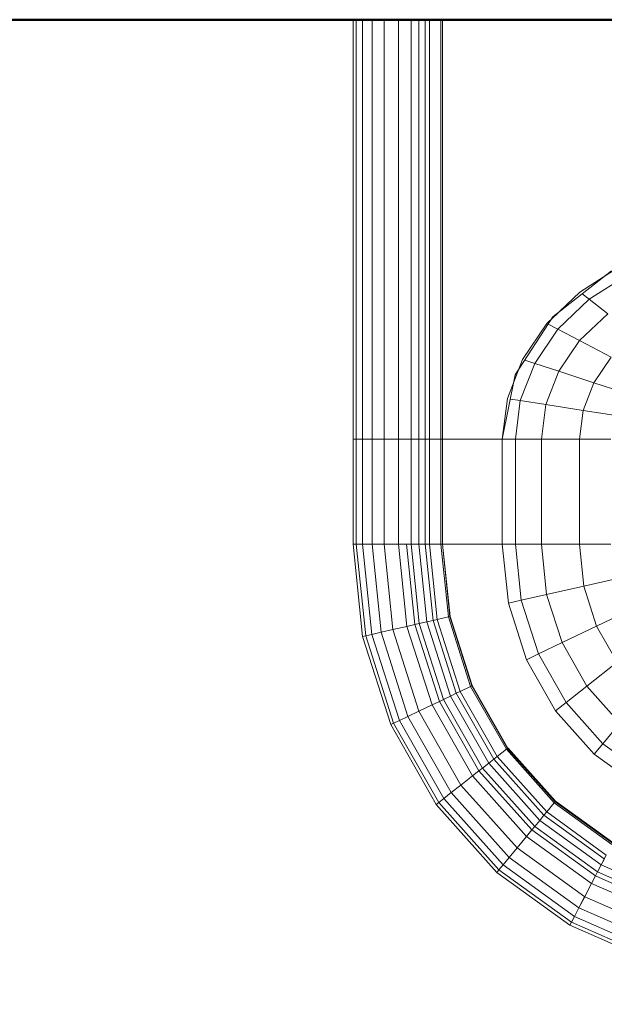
# Model space of a CAD drawing. Header units: millimetres. Extents: x -15837 to 20337, y 4737 to 43412.
# Tile 25 of 85: x 9103 to 9359, y 42146 to 42576. Entities that reach past the tile are written whole.
import ezdxf

# ---------------------------------------------------------------- set-up
doc = ezdxf.new("R2010")
doc.units = ezdxf.units.MM
for name, color, linetype, lineweight in [('A-WALL-____-MCUT', 113, 'Continuous', 50), ('A-WALL-____-OTLN', 113, 'Continuous', 20), ('M-EQPM-____-OTLN', 50, 'Continuous', 20)]:
    doc.layers.add(name, color=color, linetype=linetype, lineweight=lineweight)

# ---------------------------------------------------------------- blocks, each defined once
blk = doc.blocks.new('Прямая форма - 83 new-612000-В_Этаж 03_Водопровод')
at = {"layer": 'A-WALL-____-MCUT', "color": 9}
blk.add_line((300, -200), (1750, -200), dxfattribs=at)
blk = doc.blocks.new('Прямая форма - SW - 005-612001-В_Этаж 03_Водопровод')
blk.add_blockref('Прямая форма - 83 new-612000-В_Этаж 03_Водопровод', (0, 0))
blk = doc.blocks.new('Прямая форма - 83 new-608916-В_Этаж 03_Водопровод')
at = {"layer": 'M-EQPM-____-OTLN', "color": 253}
for p, q in [((-299.99, 0), (-299.99, -183.27)), ((-291.73, 0), (-291.73, -183.27)), ((-271.3, 0), (-271.3, -183.27)), ((-268.48, 0), (-268.48, -183.27)), ((-266.64, 0), (-266.64, -183.27)), ((-261.6, 0), (-261.6, -183.27)), ((-260.87, -183.24), (-260.87, 0)), ((-298.6, 0), (-298.6, -183.27)), ((-295.82, 0), (-295.82, -183.27)), ((-286.45, 0), (-286.45, -183.27)), ((-280.15, 0), (-280.15, -183.27)), ((-274.68, 0), (-274.68, -183.27)), ((-260.84, 0), (-260.84, -183.27)), ((-186.98, -109.66), (-212.64, -129.78)), ((-200.82, -118.96), (-183.25, -107.65)), ((-180.04, -111.41), (-196.74, -122.16)), ((-215.24, -132.74), (-200.82, -118.96)), ((-199.83, -119.73), (-196.74, -122.16)), ((-196.74, -122.16), (-210.44, -135.26)), ((-196.74, -122.16), (-188.7, -128.46)), ((-209.86, -127.6), (-213.45, -131.03)), ((-188.7, -128.46), (-200.99, -140.21)), ((-212.64, -129.78), (-229.11, -155.13)), ((-225.96, -148.47), (-215.24, -132.74)), ((-214.73, -133.01), (-210.44, -135.26)), ((-210.44, -135.26), (-220.62, -150.2)), ((-210.44, -135.26), (-200.99, -140.21)), ((-200.99, -140.21), (-210.13, -153.61)), ((-200.99, -140.21), (-187.18, -147.45)), ((-232.55, -165.53), (-225.96, -148.47)), ((-220.62, -150.2), (-226.89, -166.41)), ((-224.98, -148.78), (-220.62, -150.2)), ((-220.62, -150.2), (-210.13, -153.61)), ((-187.18, -147.45), (-194.78, -158.6)), ((-227.69, -152.95), (-229.73, -158.23)), ((-210.13, -153.61), (-215.75, -168.15)), ((-210.13, -153.61), (-194.78, -158.6)), ((-229.11, -155.13), (-234.78, -183.24)), ((-194.78, -158.6), (-199.45, -170.69)), ((-194.78, -158.6), (-182.09, -162.72)), ((-234.78, -183.27), (-232.55, -165.53)), ((-231.25, -165.73), (-226.89, -166.41)), ((-226.89, -166.41), (-229.01, -183.27)), ((-226.89, -166.41), (-215.75, -168.15)), ((-215.75, -168.15), (-217.65, -183.27)), ((-215.75, -168.15), (-199.45, -170.69)), ((-199.45, -170.69), (-201.03, -183.27)), ((-199.45, -170.69), (-185.98, -172.79)), ((-298.6, -183.27), (-299.99, -183.27)), ((-299.99, -183.27), (-299.99, -229.09)), ((-299.99, -183.27), (-298.6, -183.27)), ((-295.82, -183.27), (-298.6, -183.27)), ((-298.6, -183.27), (-298.6, -229.09)), ((-298.6, -183.27), (-295.82, -183.27)), ((-291.73, -183.27), (-295.82, -183.27)), ((-295.82, -183.27), (-295.82, -229.09)), ((-295.82, -183.27), (-291.73, -183.27)), ((-286.45, -183.27), (-291.73, -183.27)), ((-291.73, -183.27), (-291.73, -229.09)), ((-291.73, -183.27), (-286.45, -183.27)), ((-280.15, -183.27), (-286.45, -183.27)), ((-286.45, -183.27), (-286.45, -229.09)), ((-286.45, -183.27), (-280.15, -183.27)), ((-276.59, -183.27), (-280.15, -183.27)), ((-280.15, -183.27), (-280.15, -229.09)), ((-280.15, -183.27), (-276.59, -183.27)), ((-274.68, -183.27), (-276.59, -183.27)), ((-276.59, -183.27), (-274.68, -183.27)), ((-271.3, -183.27), (-274.68, -183.27)), ((-274.68, -183.27), (-274.68, -229.09)), ((-274.68, -183.27), (-271.3, -183.27)), ((-268.48, -183.27), (-271.3, -183.27)), ((-271.3, -183.27), (-271.3, -229.09)), ((-271.3, -183.27), (-268.48, -183.27)), ((-266.64, -183.27), (-268.48, -183.27)), ((-268.48, -183.27), (-268.48, -229.09)), ((-268.48, -183.27), (-266.64, -183.27)), ((-261.6, -183.27), (-266.64, -183.27)), ((-266.64, -183.27), (-266.64, -229.09)), ((-266.64, -183.27), (-261.6, -183.27)), ((-260.87, -183.27), (-261.6, -183.27)), ((-261.6, -183.27), (-261.6, -229.09)), ((-261.6, -183.27), (-260.87, -183.27)), ((-234.78, -183.24), (-260.84, -183.24)), ((-260.84, -183.27), (-260.84, -229.09)), ((-260.84, -183.27), (-234.78, -183.27)), ((-234.78, -183.27), (-234.78, -229.09)), ((-234.78, -183.27), (-229.01, -183.27)), ((-229.01, -183.27), (-234.78, -183.27)), ((-229.01, -183.27), (-229.01, -229.09)), ((-229.01, -183.27), (-217.65, -183.27)), ((-217.65, -183.27), (-229.01, -183.27)), ((-217.65, -183.27), (-217.65, -229.09)), ((-217.65, -183.27), (-201.03, -183.27)), ((-201.03, -183.27), (-217.65, -183.27)), ((-201.03, -183.27), (-201.03, -229.09)), ((-201.03, -183.27), (-187.3, -183.27)), ((-187.3, -183.27), (-201.03, -183.27)), ((-298.6, -229.09), (-299.99, -229.09)), ((-299.99, -229.09), (-295.83, -269.46)), ((-299.99, -229.09), (-298.6, -229.09)), ((-299.99, -229.09), (-295.83, -269.46)), ((-295.82, -229.09), (-298.6, -229.09)), ((-298.6, -229.09), (-294.47, -269.15)), ((-298.6, -229.09), (-295.82, -229.09)), ((-298.6, -229.09), (-294.47, -269.15)), ((-291.73, -229.09), (-295.82, -229.09)), ((-295.82, -229.09), (-291.75, -268.53)), ((-295.82, -229.09), (-291.73, -229.09)), ((-295.82, -229.09), (-291.75, -268.53)), ((-286.45, -229.09), (-291.73, -229.09)), ((-291.73, -229.09), (-287.76, -267.61)), ((-291.73, -229.09), (-286.45, -229.09)), ((-291.73, -229.09), (-287.76, -267.61)), ((-280.15, -229.09), (-286.45, -229.09)), ((-286.45, -229.09), (-282.6, -266.44)), ((-286.45, -229.09), (-280.15, -229.09)), ((-286.45, -229.09), (-282.6, -266.44)), ((-276.59, -229.09), (-280.15, -229.09)), ((-280.15, -229.09), (-276.45, -265.04)), ((-280.15, -229.09), (-276.59, -229.09)), ((-280.15, -229.09), (-276.45, -265.04)), ((-274.68, -229.09), (-276.59, -229.09)), ((-276.59, -229.09), (-272.96, -264.24)), ((-276.59, -229.09), (-274.68, -229.09)), ((-276.59, -229.09), (-272.96, -264.24)), ((-271.3, -229.09), (-274.68, -229.09)), ((-274.68, -229.09), (-271.1, -263.82)), ((-274.68, -229.09), (-271.3, -229.09)), ((-274.68, -229.09), (-271.1, -263.82)), ((-268.48, -229.09), (-271.3, -229.09)), ((-271.3, -229.09), (-267.8, -263.06)), ((-271.3, -229.09), (-268.48, -229.09)), ((-271.3, -229.09), (-267.8, -263.06)), ((-266.64, -229.09), (-268.48, -229.09)), ((-268.48, -229.09), (-265.04, -262.43)), ((-268.48, -229.09), (-266.64, -229.09)), ((-268.48, -229.09), (-265.04, -262.43)), ((-261.6, -229.09), (-266.64, -229.09)), ((-266.64, -229.09), (-263.25, -262.03)), ((-266.64, -229.09), (-261.6, -229.09)), ((-266.64, -229.09), (-263.25, -262.03)), ((-261.6, -229.09), (-258.32, -260.9)), ((-261.6, -229.09), (-260.97, -229.09)), ((-261.6, -229.09), (-258.32, -260.9)), ((-260.97, -229.09), (-257.71, -260.76)), ((-260.97, -229.09), (-260.84, -229.09)), ((-260.97, -229.09), (-257.71, -260.76)), ((-234.78, -229.09), (-260.84, -229.09)), ((-260.71, -229.09), (-260.84, -229.09)), ((-257.58, -260.73), (-260.84, -229.09)), ((-260.84, -229.09), (-257.58, -260.73)), ((-234.91, -229.09), (-260.71, -229.09)), ((-234.91, -229.09), (-234.78, -229.09)), ((-229.01, -229.09), (-234.78, -229.09)), ((-234.78, -229.09), (-229.01, -229.09)), ((-234.78, -229.09), (-232.12, -254.93)), ((-232.12, -254.93), (-234.78, -229.09)), ((-217.65, -229.09), (-229.01, -229.09)), ((-229.01, -229.09), (-226.48, -253.64)), ((-229.01, -229.09), (-217.65, -229.09)), ((-229.01, -229.09), (-226.48, -253.64)), ((-201.03, -229.09), (-217.65, -229.09)), ((-217.65, -229.09), (-215.38, -251.11)), ((-217.65, -229.09), (-201.03, -229.09)), ((-217.65, -229.09), (-215.38, -251.11)), ((-187.3, -229.09), (-201.03, -229.09)), ((-201.03, -229.09), (-199.15, -247.41)), ((-201.03, -229.09), (-187.3, -229.09)), ((-201.03, -229.09), (-199.15, -247.41)), ((-199.15, -247.41), (-185.73, -244.35)), ((-199.15, -247.41), (-185.73, -244.35)), ((-215.38, -251.11), (-199.15, -247.41)), ((-215.38, -251.11), (-199.15, -247.41)), ((-199.15, -247.41), (-193.57, -264.88)), ((-199.15, -247.41), (-193.57, -264.88)), ((-232.12, -254.93), (-226.48, -253.64)), ((-232.12, -254.93), (-226.48, -253.64)), ((-226.48, -253.64), (-215.38, -251.11)), ((-226.48, -253.64), (-215.38, -251.11)), ((-226.48, -253.64), (-219, -277.06)), ((-226.48, -253.64), (-219, -277.06)), ((-215.38, -251.11), (-208.67, -272.12)), ((-215.38, -251.11), (-208.67, -272.12)), ((-232.12, -254.93), (-224.25, -279.58)), ((-224.25, -279.58), (-232.12, -254.93)), ((-265.04, -262.43), (-263.25, -262.03)), ((-265.04, -262.43), (-263.25, -262.03)), ((-263.25, -262.03), (-258.32, -260.9)), ((-263.25, -262.03), (-258.32, -260.9)), ((-263.25, -262.03), (-253.22, -293.45)), ((-263.25, -262.03), (-253.22, -293.45)), ((-258.32, -260.9), (-257.71, -260.76)), ((-258.32, -260.9), (-257.71, -260.76)), ((-258.32, -260.9), (-248.63, -291.25)), ((-258.32, -260.9), (-248.63, -291.25)), ((-257.71, -260.76), (-257.58, -260.73)), ((-257.71, -260.76), (-257.58, -260.73)), ((-257.71, -260.76), (-248.06, -290.98)), ((-257.71, -260.76), (-248.06, -290.98)), ((-247.94, -290.92), (-257.58, -260.73)), ((-257.58, -260.73), (-247.94, -290.92)), ((-193.57, -264.88), (-181.08, -258.9)), ((-193.57, -264.88), (-181.08, -258.9)), ((-287.76, -267.61), (-282.6, -266.44)), ((-287.76, -267.61), (-282.6, -266.44)), ((-282.6, -266.44), (-276.45, -265.04)), ((-282.6, -266.44), (-276.45, -265.04)), ((-282.6, -266.44), (-271.23, -302.07)), ((-282.6, -266.44), (-271.23, -302.07)), ((-276.45, -265.04), (-272.96, -264.24)), ((-276.45, -265.04), (-272.96, -264.24)), ((-276.45, -265.04), (-265.5, -299.33)), ((-276.45, -265.04), (-265.5, -299.33)), ((-272.96, -264.24), (-271.1, -263.82)), ((-272.96, -264.24), (-271.1, -263.82)), ((-272.96, -264.24), (-262.26, -297.78)), ((-272.96, -264.24), (-262.26, -297.78)), ((-271.1, -263.82), (-267.8, -263.06)), ((-271.1, -263.82), (-267.8, -263.06)), ((-271.1, -263.82), (-260.52, -296.94)), ((-271.1, -263.82), (-260.52, -296.94)), ((-267.8, -263.06), (-265.04, -262.43)), ((-267.8, -263.06), (-265.04, -262.43)), ((-267.8, -263.06), (-257.45, -295.47)), ((-267.8, -263.06), (-257.45, -295.47)), ((-265.04, -262.43), (-254.88, -294.24)), ((-265.04, -262.43), (-254.88, -294.24)), ((-208.67, -272.12), (-193.57, -264.88)), ((-208.67, -272.12), (-193.57, -264.88)), ((-193.57, -264.88), (-184.55, -280.71)), ((-193.57, -264.88), (-184.55, -280.71)), ((-295.83, -269.46), (-294.47, -269.15)), ((-295.83, -269.46), (-294.47, -269.15)), ((-295.83, -269.46), (-283.54, -307.97)), ((-295.83, -269.46), (-283.54, -307.97)), ((-294.47, -269.15), (-291.75, -268.53)), ((-294.47, -269.15), (-291.75, -268.53)), ((-294.47, -269.15), (-282.27, -307.36)), ((-294.47, -269.15), (-282.27, -307.36)), ((-291.75, -268.53), (-287.76, -267.61)), ((-291.75, -268.53), (-287.76, -267.61)), ((-291.75, -268.53), (-279.74, -306.15)), ((-291.75, -268.53), (-279.74, -306.15)), ((-287.76, -267.61), (-276.02, -304.37)), ((-287.76, -267.61), (-276.02, -304.37)), ((-219, -277.06), (-208.67, -272.12)), ((-219, -277.06), (-208.67, -272.12)), ((-208.67, -272.12), (-197.84, -291.15)), ((-208.67, -272.12), (-197.84, -291.15)), ((-224.25, -279.58), (-219, -277.06)), ((-224.25, -279.58), (-219, -277.06)), ((-224.25, -279.58), (-211.54, -301.9)), ((-211.54, -301.9), (-224.25, -279.58)), ((-219, -277.06), (-206.92, -298.28)), ((-219, -277.06), (-206.92, -298.28)), ((-197.84, -291.15), (-184.55, -280.71)), ((-197.84, -291.15), (-184.55, -280.71)), ((-253.22, -293.45), (-248.63, -291.25)), ((-253.22, -293.45), (-248.63, -291.25)), ((-248.63, -291.25), (-248.06, -290.98)), ((-248.63, -291.25), (-248.06, -290.98)), ((-248.63, -291.25), (-232.98, -318.74)), ((-248.63, -291.25), (-232.98, -318.74)), ((-248.06, -290.98), (-247.94, -290.92)), ((-248.06, -290.98), (-247.94, -290.92)), ((-248.06, -290.98), (-232.48, -318.35)), ((-248.06, -290.98), (-232.48, -318.35)), ((-247.94, -290.92), (-232.37, -318.27)), ((-247.94, -290.92), (-232.37, -318.27)), ((-206.92, -298.28), (-197.84, -291.15)), ((-206.92, -298.28), (-197.84, -291.15)), ((-197.84, -291.15), (-183.37, -307.32)), ((-197.84, -291.15), (-183.37, -307.32)), ((-260.52, -296.94), (-257.45, -295.47)), ((-260.52, -296.94), (-257.45, -295.47)), ((-257.45, -295.47), (-254.88, -294.24)), ((-257.45, -295.47), (-254.88, -294.24)), ((-257.45, -295.47), (-240.73, -324.84)), ((-257.45, -295.47), (-240.73, -324.84)), ((-254.88, -294.24), (-253.22, -293.45)), ((-254.88, -294.24), (-253.22, -293.45)), ((-254.88, -294.24), (-238.47, -323.06)), ((-254.88, -294.24), (-238.47, -323.06)), ((-253.22, -293.45), (-237.01, -321.91)), ((-253.22, -293.45), (-237.01, -321.91)), ((-271.23, -302.07), (-265.5, -299.33)), ((-271.23, -302.07), (-265.5, -299.33)), ((-265.5, -299.33), (-262.26, -297.78)), ((-265.5, -299.33), (-262.26, -297.78)), ((-265.5, -299.33), (-247.81, -330.39)), ((-265.5, -299.33), (-247.81, -330.39)), ((-262.26, -297.78), (-260.52, -296.94)), ((-262.26, -297.78), (-260.52, -296.94)), ((-262.26, -297.78), (-244.96, -328.16)), ((-262.26, -297.78), (-244.96, -328.16)), ((-260.52, -296.94), (-243.43, -326.96)), ((-260.52, -296.94), (-243.43, -326.96)), ((-211.54, -301.9), (-206.92, -298.28)), ((-211.54, -301.9), (-206.92, -298.28)), ((-206.92, -298.28), (-190.79, -316.32)), ((-206.92, -298.28), (-190.79, -316.32)), ((-279.74, -306.15), (-276.02, -304.37)), ((-279.74, -306.15), (-276.02, -304.37)), ((-276.02, -304.37), (-271.23, -302.07)), ((-276.02, -304.37), (-271.23, -302.07)), ((-276.02, -304.37), (-257.07, -337.66)), ((-276.02, -304.37), (-257.07, -337.66)), ((-271.23, -302.07), (-252.85, -334.35)), ((-271.23, -302.07), (-252.85, -334.35)), ((-211.54, -301.9), (-194.56, -320.89)), ((-194.56, -320.89), (-211.54, -301.9)), ((-283.54, -307.97), (-282.27, -307.36)), ((-283.54, -307.97), (-282.27, -307.36)), ((-283.54, -307.97), (-263.67, -342.85)), ((-283.54, -307.97), (-263.67, -342.85)), ((-282.27, -307.36), (-279.74, -306.15)), ((-282.27, -307.36), (-279.74, -306.15)), ((-282.27, -307.36), (-262.56, -341.98)), ((-282.27, -307.36), (-262.56, -341.98)), ((-279.74, -306.15), (-260.34, -340.23)), ((-279.74, -306.15), (-260.34, -340.23)), ((-190.79, -316.32), (-183.37, -307.32)), ((-190.79, -316.32), (-183.37, -307.32)), ((-232.48, -318.35), (-232.37, -318.27)), ((-232.48, -318.35), (-232.37, -318.27)), ((-232.27, -318.19), (-232.37, -318.27)), ((-232.37, -318.27), (-232.27, -318.19)), ((-232.37, -318.27), (-211.59, -341.52)), ((-232.37, -318.27), (-211.59, -341.52)), ((-211.5, -341.42), (-232.27, -318.19)), ((-232.27, -318.19), (-211.5, -341.42)), ((-194.56, -320.89), (-190.79, -316.32)), ((-194.56, -320.89), (-190.79, -316.32)), ((-190.79, -316.32), (-171.36, -330.35)), ((-190.79, -316.32), (-171.36, -330.35)), ((-238.47, -323.06), (-237.01, -321.91)), ((-238.47, -323.06), (-237.01, -321.91)), ((-237.01, -321.91), (-232.98, -318.74)), ((-237.01, -321.91), (-232.98, -318.74)), ((-237.01, -321.91), (-215.37, -346.11)), ((-237.01, -321.91), (-215.37, -346.11)), ((-232.98, -318.74), (-232.48, -318.35)), ((-232.98, -318.74), (-232.48, -318.35)), ((-232.98, -318.74), (-212.08, -342.12)), ((-232.98, -318.74), (-212.08, -342.12)), ((-232.48, -318.35), (-211.67, -341.62)), ((-232.48, -318.35), (-211.67, -341.62)), ((-194.56, -320.89), (-174.11, -335.65)), ((-194.56, -320.89), (-174.11, -335.65)), ((-243.43, -326.96), (-240.73, -324.84)), ((-243.43, -326.96), (-240.73, -324.84)), ((-240.73, -324.84), (-238.47, -323.06)), ((-240.73, -324.84), (-238.47, -323.06)), ((-240.73, -324.84), (-218.42, -349.8)), ((-240.73, -324.84), (-218.42, -349.8)), ((-238.47, -323.06), (-216.57, -347.56)), ((-238.47, -323.06), (-216.57, -347.56)), ((-252.85, -334.35), (-247.81, -330.39)), ((-252.85, -334.35), (-247.81, -330.39)), ((-247.81, -330.39), (-244.96, -328.16)), ((-247.81, -330.39), (-244.96, -328.16)), ((-247.81, -330.39), (-224.2, -356.81)), ((-247.81, -330.39), (-224.2, -356.81)), ((-244.96, -328.16), (-243.43, -326.96)), ((-244.96, -328.16), (-243.43, -326.96)), ((-244.96, -328.16), (-221.87, -353.98)), ((-244.96, -328.16), (-221.87, -353.98)), ((-243.43, -326.96), (-220.62, -352.47)), ((-243.43, -326.96), (-220.62, -352.47)), ((-257.07, -337.66), (-252.85, -334.35)), ((-257.07, -337.66), (-252.85, -334.35)), ((-252.85, -334.35), (-228.31, -361.79)), ((-252.85, -334.35), (-228.31, -361.79)), ((-260.34, -340.23), (-257.07, -337.66)), ((-260.34, -340.23), (-257.07, -337.66)), ((-257.07, -337.66), (-231.76, -365.97)), ((-257.07, -337.66), (-231.76, -365.97)), ((-263.67, -342.85), (-262.56, -341.98)), ((-263.67, -342.85), (-262.56, -341.98)), ((-263.67, -342.85), (-237.16, -372.51)), ((-263.67, -342.85), (-237.16, -372.51)), ((-262.56, -341.98), (-260.34, -340.23)), ((-262.56, -341.98), (-260.34, -340.23)), ((-262.56, -341.98), (-236.25, -371.41)), ((-262.56, -341.98), (-236.25, -371.41)), ((-260.34, -340.23), (-234.43, -369.21)), ((-260.34, -340.23), (-234.43, -369.21)), ((-215.37, -346.11), (-212.08, -342.12)), ((-215.37, -346.11), (-212.08, -342.12)), ((-212.08, -342.12), (-211.67, -341.62)), ((-212.08, -342.12), (-211.67, -341.62)), ((-212.08, -342.12), (-186.91, -360.29)), ((-212.08, -342.12), (-186.91, -360.29)), ((-211.67, -341.62), (-211.59, -341.52)), ((-211.67, -341.62), (-211.59, -341.52)), ((-211.67, -341.62), (-186.62, -359.7)), ((-211.67, -341.62), (-186.62, -359.7)), ((-211.59, -341.52), (-211.5, -341.42)), ((-211.59, -341.52), (-211.5, -341.42)), ((-211.59, -341.52), (-186.56, -359.58)), ((-211.59, -341.52), (-186.56, -359.58)), ((-211.5, -341.42), (-186.47, -359.48)), ((-211.5, -341.42), (-186.47, -359.48)), ((-218.42, -349.8), (-216.57, -347.56)), ((-218.42, -349.8), (-216.57, -347.56)), ((-216.57, -347.56), (-215.37, -346.11)), ((-216.57, -347.56), (-215.37, -346.11)), ((-216.57, -347.56), (-190.19, -366.61)), ((-216.57, -347.56), (-190.19, -366.61)), ((-215.37, -346.11), (-189.31, -364.92)), ((-215.37, -346.11), (-189.31, -364.92)), ((-221.87, -353.98), (-220.62, -352.47)), ((-221.87, -353.98), (-220.62, -352.47)), ((-220.62, -352.47), (-218.42, -349.8)), ((-220.62, -352.47), (-218.42, -349.8)), ((-220.62, -352.47), (-193.14, -372.31)), ((-220.62, -352.47), (-193.14, -372.31)), ((-218.42, -349.8), (-191.53, -369.2)), ((-218.42, -349.8), (-191.53, -369.2)), ((-228.31, -361.79), (-224.2, -356.81)), ((-228.31, -361.79), (-224.2, -356.81)), ((-224.2, -356.81), (-221.87, -353.98)), ((-224.2, -356.81), (-221.87, -353.98)), ((-224.2, -356.81), (-195.76, -377.34)), ((-224.2, -356.81), (-195.76, -377.34)), ((-221.87, -353.98), (-194.04, -374.07)), ((-221.87, -353.98), (-194.04, -374.07)), ((-231.76, -365.97), (-228.31, -361.79)), ((-231.76, -365.97), (-228.31, -361.79)), ((-228.31, -361.79), (-198.76, -383.13)), ((-228.31, -361.79), (-198.76, -383.13)), ((-190.19, -366.59), (-189.31, -364.91)), ((-236.25, -371.41), (-234.43, -369.21)), ((-236.25, -371.41), (-234.43, -369.21)), ((-234.43, -369.21), (-231.76, -365.97)), ((-234.43, -369.21), (-231.76, -365.97)), ((-234.43, -369.21), (-203.22, -391.74)), ((-234.43, -369.21), (-203.22, -391.74)), ((-231.76, -365.97), (-201.27, -387.98)), ((-231.76, -365.97), (-201.27, -387.98)), ((-193.14, -372.29), (-191.53, -369.19)), ((-193.13, -372.32), (-191.52, -369.21)), ((-191.53, -369.19), (-190.19, -366.59)), ((-191.52, -369.21), (-190.17, -366.62)), ((-191.52, -369.2), (-118.02, -401.46)), ((-191.52, -369.2), (-118.02, -401.46)), ((-237.16, -372.51), (-236.25, -371.41)), ((-237.16, -372.51), (-236.25, -371.41)), ((-237.16, -372.51), (-205.2, -395.58)), ((-237.16, -372.51), (-205.2, -395.58)), ((-236.25, -371.41), (-204.55, -394.29)), ((-236.25, -371.41), (-204.55, -394.29)), ((-195.76, -377.33), (-194.06, -374.05)), ((-195.73, -377.33), (-194.04, -374.07)), ((-194.06, -374.05), (-193.14, -372.29)), ((-194.04, -374.07), (-193.13, -372.32)), ((-194.04, -374.05), (-119.58, -406.75)), ((-194.04, -374.05), (-119.58, -406.75)), ((-193.13, -372.3), (-119.02, -404.84)), ((-193.13, -372.3), (-119.02, -404.84)), ((-198.76, -383.11), (-195.77, -377.35)), ((-198.73, -383.11), (-195.74, -377.35)), ((-195.74, -377.33), (-120.62, -410.31)), ((-195.74, -377.33), (-120.62, -410.31)), ((-201.27, -387.96), (-198.77, -383.14)), ((-201.25, -387.96), (-198.75, -383.14)), ((-198.75, -383.12), (-122.48, -416.6)), ((-198.75, -383.12), (-122.48, -416.6)), ((-203.22, -391.72), (-201.29, -387.99)), ((-203.2, -391.72), (-201.26, -387.99)), ((-201.26, -387.97), (-124.03, -421.88)), ((-201.26, -387.97), (-124.03, -421.88)), ((-205.21, -395.56), (-126.45, -430.14)), ((-205.21, -395.56), (-126.45, -430.14)), ((-205.2, -395.58), (-204.54, -394.3)), ((-204.55, -394.28), (-203.24, -391.75)), ((-204.54, -394.29), (-126.04, -428.75)), ((-204.54, -394.29), (-126.04, -428.75)), ((-204.53, -394.28), (-203.21, -391.75)), ((-203.21, -391.73), (-125.23, -425.96)), ((-203.21, -391.73), (-125.23, -425.96))]:
    blk.add_line(p, q, dxfattribs=at)
blk = doc.blocks.new('Прямая форма - FU - 054-612858-В_Этаж 03_Водопровод')
blk.add_blockref('Прямая форма - 83 new-608916-В_Этаж 03_Водопровод', (0, 0))
blk = doc.blocks.new('83 new_ifc_RVT-1-В_Этаж 03_Водопровод')
at = {"layer": 'A-WALL-____-OTLN', "color": 253, "lineweight": 20}
blk.add_blockref('Прямая форма - SW - 005-612001-В_Этаж 03_Водопровод', (20910.28, 42775.83), dxfattribs=at)
at = {"layer": 'M-EQPM-____-OTLN', "color": 253, "lineweight": 20}
blk.add_blockref('Прямая форма - FU - 054-612858-В_Этаж 03_Водопровод', (21787.83, 42575.83), dxfattribs=at)

msp = doc.modelspace()

# ---------------------------------------------------------------- block references
at = {"lineweight": 9}
msp.add_blockref('83 new_ifc_RVT-1-В_Этаж 03_Водопровод', (-12238.98, 0), dxfattribs=at)

doc.saveas('drawing.dxf')
